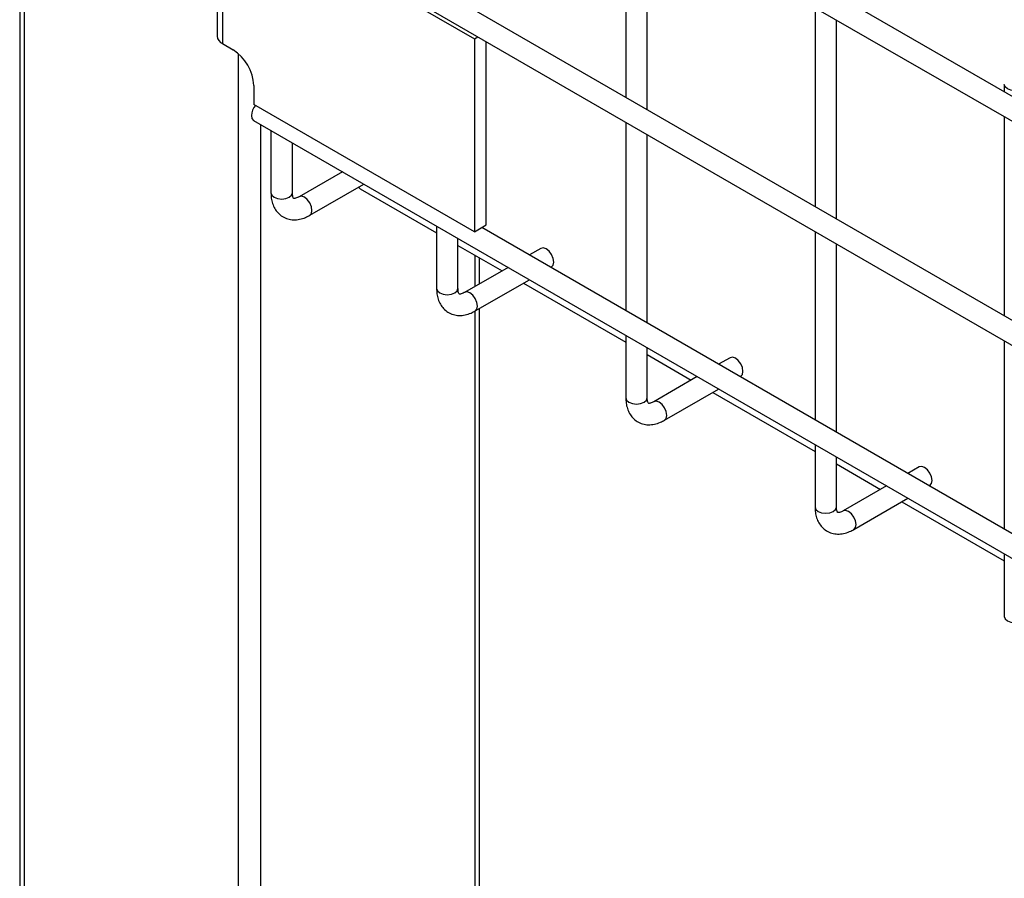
# Model space of a CAD drawing. Header units: inches. Extents: x 0.2 to 10.8, y 0.2 to 8.2.
# Tile 54 of 57: x 8.793 to 9.099, y 7.154 to 7.421. Entities that reach past the tile are written whole.
import ezdxf

# ---------------------------------------------------------------- set-up
doc = ezdxf.new("R2010")
doc.units = ezdxf.units.IN
doc.header["$MEASUREMENT"] = 0

msp = doc.modelspace()

# ---------------------------------------------------------------- linework, layer by layer
for p, q in [((8.79287931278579, 7.778400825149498), (8.79287931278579, 7.059560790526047)), ((10.22168489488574, 6.750405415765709), (8.869048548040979, 7.531265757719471)), ((8.865715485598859, 7.525492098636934), (10.21835183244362, 6.744631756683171)), ((8.846080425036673, 7.465807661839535), (8.934468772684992, 7.414782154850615)), ((10.22168489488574, 6.680659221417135), (8.869048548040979, 7.461519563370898)), ((8.981605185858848, 7.458590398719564), (8.981605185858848, 7.396541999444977)), ((8.794343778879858, 7.087403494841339), (8.794343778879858, 7.453145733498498)), ((8.865715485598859, 7.455745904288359), (10.21835183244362, 6.674885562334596)), ((8.988271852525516, 7.392693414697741), (8.988271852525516, 7.454741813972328)), ((8.854344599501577, 7.432602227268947), (8.854344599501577, 7.415590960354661)), ((8.855979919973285, 7.430323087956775), (8.855979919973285, 7.413311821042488)), ((9.040530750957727, 7.424573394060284), (9.040530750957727, 7.362524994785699)), ((9.047197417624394, 7.358676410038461), (9.047197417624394, 7.420724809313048)), ((8.855979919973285, 7.413311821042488), (8.85936813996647, 7.41135584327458)), ((8.934468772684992, 7.414782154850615), (8.935571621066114, 7.41541881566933)), ((8.934468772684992, 7.414782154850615), (8.934468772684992, 7.354732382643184)), ((8.938151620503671, 7.35685844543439), (8.938151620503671, 7.41392941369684)), ((8.86092966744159, 7.410231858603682), (8.86092966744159, 7.048964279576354)), ((8.865791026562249, 7.400231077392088), (8.865791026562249, 7.394379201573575)), ((9.099456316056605, 7.400611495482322), (9.099456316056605, 7.398254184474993)), ((8.934468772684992, 7.354732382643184), (8.865791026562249, 7.394379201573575)), ((8.865715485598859, 7.389401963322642), (10.21835183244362, 6.608541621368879)), ((8.981605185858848, 7.38884420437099), (8.981605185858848, 7.330198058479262)), ((9.099456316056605, 7.390556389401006), (9.099456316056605, 7.328507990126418)), ((8.868000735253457, 7.034523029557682), (8.868000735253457, 7.388082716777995)), ((8.871119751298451, 7.386282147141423), (8.871119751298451, 7.366839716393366)), ((8.877786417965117, 7.366839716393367), (8.877786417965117, 7.382433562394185)), ((8.988271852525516, 7.326349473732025), (8.988271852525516, 7.384995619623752)), ((8.89336449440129, 7.373440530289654), (8.87985762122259, 7.365643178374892)), ((8.88319068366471, 7.359869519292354), (8.900031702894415, 7.36959163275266)), ((8.898382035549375, 7.368639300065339), (8.898861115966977, 7.368117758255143)), ((8.898861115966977, 7.368117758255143), (8.92267962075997, 7.354367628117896)), ((8.92267962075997, 7.356517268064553), (8.92267962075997, 7.337074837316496)), ((8.934468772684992, 7.354732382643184), (8.938151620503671, 7.35685844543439)), ((10.14974962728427, 6.655842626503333), (8.9367873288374, 7.35607085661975)), ((9.040530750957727, 7.354827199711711), (9.040530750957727, 7.296181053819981)), ((8.929346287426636, 7.337074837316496), (8.929346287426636, 7.352668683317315)), ((8.929346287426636, 7.35051904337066), (8.943062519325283, 7.342600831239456)), ((8.955135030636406, 7.349570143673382), (8.951591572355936, 7.347524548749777)), ((9.047197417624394, 7.292332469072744), (9.047197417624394, 7.350978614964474)), ((8.93458662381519, 7.347493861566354), (8.93458662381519, 7.337707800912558)), ((8.936051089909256, 7.338553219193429), (8.936051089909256, 7.346648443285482)), ((8.944924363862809, 7.343675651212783), (8.931417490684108, 7.335878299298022)), ((8.95825878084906, 7.343675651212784), (8.958468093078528, 7.343796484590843)), ((8.934750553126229, 7.330104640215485), (8.951591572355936, 7.339826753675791)), ((8.949729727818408, 7.338751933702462), (8.981605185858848, 7.320350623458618)), ((8.936051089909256, 7.011842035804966), (8.936051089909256, 7.330855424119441)), ((8.93458662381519, 7.330053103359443), (8.93458662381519, 7.095909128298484)), ((8.981605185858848, 7.322500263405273), (8.981605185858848, 7.303057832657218)), ((8.988271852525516, 7.303057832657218), (8.988271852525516, 7.318651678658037)), ((9.099456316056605, 7.32081019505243), (9.099456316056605, 7.262164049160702)), ((8.988271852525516, 7.316502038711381), (9.001988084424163, 7.308583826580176)), ((9.014060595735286, 7.315553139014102), (9.010517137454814, 7.313507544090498)), ((9.003849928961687, 7.309658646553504), (8.990343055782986, 7.301861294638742)), ((9.017184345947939, 7.309658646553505), (9.017393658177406, 7.309779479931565)), ((8.993676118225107, 7.296087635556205), (9.010517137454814, 7.30580974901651)), ((9.008655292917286, 7.304734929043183), (9.040530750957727, 7.286333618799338)), ((9.040530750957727, 7.288483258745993), (9.040530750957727, 7.269040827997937)), ((9.047197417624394, 7.269040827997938), (9.047197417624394, 7.284634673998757)), ((9.047197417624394, 7.282485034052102), (9.060913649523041, 7.274566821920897)), ((9.072986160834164, 7.281536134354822), (9.069442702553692, 7.279490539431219)), ((9.062775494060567, 7.275641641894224), (9.049268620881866, 7.267844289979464)), ((9.076109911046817, 7.275641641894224), (9.076319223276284, 7.275762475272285)), ((9.052601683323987, 7.262070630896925), (9.069442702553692, 7.271792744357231)), ((9.067580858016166, 7.270717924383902), (9.099456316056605, 7.252316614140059)), ((9.099456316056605, 7.254466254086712), (9.099456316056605, 7.235023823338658))]:
    msp.add_line(p, q)
at = {"flags": 128}
for points in [[(9.106122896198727, 7.400625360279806), (9.106122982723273, 7.400611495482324), (9.105869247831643, 7.399875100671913), (9.105146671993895, 7.399250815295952), (9.104065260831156, 7.39883368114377), (9.102789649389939, 7.398687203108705), (9.101514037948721, 7.39883368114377), (9.100432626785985, 7.399250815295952), (9.099710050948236, 7.399875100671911), (9.099456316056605, 7.400611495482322), (9.09945631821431, 7.400613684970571)], [(8.865024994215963, 7.39092811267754), (8.865204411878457, 7.389990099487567), (8.865715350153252, 7.389402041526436), (8.865715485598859, 7.389401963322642)], [(8.871119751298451, 7.366839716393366), (8.871373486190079, 7.366103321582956), (8.872096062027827, 7.365479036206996), (8.873177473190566, 7.365061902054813), (8.874453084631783, 7.364915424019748), (8.875728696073, 7.365061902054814), (8.876810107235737, 7.365479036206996), (8.877532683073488, 7.366103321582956), (8.877786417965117, 7.366839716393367)], [(8.883197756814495, 7.359873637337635), (8.88370175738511, 7.360457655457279), (8.883881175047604, 7.361395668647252), (8.88370175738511, 7.362540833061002), (8.883190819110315, 7.36371880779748), (8.882426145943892, 7.364750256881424), (8.88152415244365, 7.365478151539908), (8.880622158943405, 7.365791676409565), (8.879865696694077, 7.365647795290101)], [(8.958468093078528, 7.343796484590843), (8.958468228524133, 7.343796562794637), (8.958979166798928, 7.344384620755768), (8.959158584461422, 7.345322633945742), (8.958979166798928, 7.346467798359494), (8.958468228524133, 7.347645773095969), (8.95770355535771, 7.348677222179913), (8.956801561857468, 7.349405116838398), (8.955899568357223, 7.349718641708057), (8.955135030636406, 7.349570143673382)], [(8.92267962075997, 7.337074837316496), (8.922933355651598, 7.336338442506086), (8.923655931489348, 7.335714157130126), (8.924737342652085, 7.335297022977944), (8.926012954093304, 7.335150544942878), (8.92728856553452, 7.335297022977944), (8.928369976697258, 7.335714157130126), (8.929092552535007, 7.336338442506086), (8.929346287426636, 7.337074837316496)], [(8.934757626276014, 7.330108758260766), (8.935261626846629, 7.330692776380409), (8.935441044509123, 7.331630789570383), (8.935261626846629, 7.332775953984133), (8.934750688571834, 7.33395392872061), (8.933986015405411, 7.334985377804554), (8.933084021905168, 7.335713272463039), (8.932182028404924, 7.336026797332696), (8.931425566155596, 7.335882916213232)], [(9.017393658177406, 7.309779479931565), (9.017393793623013, 7.309779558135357), (9.017904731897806, 7.310367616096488), (9.0180841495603, 7.311305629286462), (9.017904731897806, 7.312450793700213), (9.017393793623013, 7.313628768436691), (9.01662912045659, 7.314660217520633), (9.015727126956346, 7.315388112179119), (9.014825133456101, 7.315701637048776), (9.014060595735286, 7.315553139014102)], [(8.981605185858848, 7.303057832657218), (8.981858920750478, 7.302321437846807), (8.982581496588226, 7.301697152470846), (8.983662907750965, 7.301280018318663), (8.984938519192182, 7.301133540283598), (8.986214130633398, 7.301280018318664), (8.987295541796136, 7.301697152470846), (8.988018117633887, 7.302321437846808), (8.988271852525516, 7.303057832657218)], [(8.993683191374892, 7.296091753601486), (8.994187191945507, 7.296675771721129), (8.994366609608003, 7.297613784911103), (8.994187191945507, 7.298758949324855), (8.993676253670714, 7.299936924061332), (8.992911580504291, 7.300968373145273), (8.992009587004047, 7.30169626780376), (8.991107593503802, 7.302009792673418), (8.990351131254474, 7.301865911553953)], [(9.076319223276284, 7.275762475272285), (9.076319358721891, 7.275762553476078), (9.076830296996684, 7.276350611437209), (9.077009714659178, 7.277288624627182), (9.076830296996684, 7.278433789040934), (9.076319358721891, 7.27961176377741), (9.075554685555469, 7.280643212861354), (9.074652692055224, 7.281371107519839), (9.073750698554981, 7.281684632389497), (9.072986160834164, 7.281536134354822)], [(9.040530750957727, 7.269040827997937), (9.040784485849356, 7.268304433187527), (9.041507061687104, 7.267680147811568), (9.042588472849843, 7.267263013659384), (9.04386408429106, 7.26711653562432), (9.045139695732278, 7.267263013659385), (9.046221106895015, 7.267680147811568), (9.046943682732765, 7.268304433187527), (9.047197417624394, 7.269040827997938)], [(9.05260875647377, 7.262074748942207), (9.053112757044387, 7.262658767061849), (9.05329217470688, 7.263596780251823), (9.053112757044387, 7.264741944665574), (9.052601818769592, 7.265919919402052), (9.05183714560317, 7.266951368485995), (9.050935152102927, 7.26767926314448), (9.050033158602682, 7.267992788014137), (9.049276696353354, 7.267848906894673)], [(9.099456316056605, 7.235023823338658), (9.099710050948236, 7.234287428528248), (9.100432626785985, 7.233663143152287), (9.101514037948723, 7.233246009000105), (9.102789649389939, 7.233099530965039), (9.104065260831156, 7.233246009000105), (9.105146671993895, 7.233663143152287), (9.105869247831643, 7.234287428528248), (9.106122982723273, 7.235023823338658)]]:
    msp.add_lwpolyline(points, dxfattribs=at)
for centre, radius, start, end in [((8.85713881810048, 7.415869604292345), 0.002808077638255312, 185.6947992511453, 245.6253417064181), ((8.851846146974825, 7.399596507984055), 0.0139593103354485, 2.605478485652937, 57.39452165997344), ((8.870209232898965, 7.390666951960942), 0.00519081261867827, 138.9963495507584, 177.1161111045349)]:
    msp.add_arc(centre, radius, start, end)
for points, knots in [([(8.871126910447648, 7.366840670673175), (8.871144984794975, 7.366290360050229), (8.87118275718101, 7.365140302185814), (8.871572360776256, 7.363494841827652), (8.872256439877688, 7.361921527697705), (8.87328235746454, 7.360528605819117), (8.874661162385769, 7.359395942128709), (8.876324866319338, 7.358662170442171), (8.878159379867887, 7.358385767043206), (8.880031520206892, 7.358570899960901), (8.881729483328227, 7.35907843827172), (8.882755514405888, 7.359658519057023), (8.883184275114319, 7.359900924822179)], [0, 0, 0, 0, 0.08959521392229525, 0.187239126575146, 0.286003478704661, 0.3856056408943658, 0.4876002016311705, 0.59568394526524, 0.7006836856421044, 0.8094383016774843, 0.9203675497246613, 0.9999999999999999, 0.9999999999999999, 0.9999999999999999, 0.9999999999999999]), ([(8.879861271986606, 7.365656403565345), (8.879812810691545, 7.365624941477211), (8.87950540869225, 7.365425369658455), (8.879024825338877, 7.365245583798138), (8.87850667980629, 7.365115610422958), (8.878219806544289, 7.365129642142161), (8.878179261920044, 7.365161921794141), (8.878194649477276, 7.365112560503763), (8.877985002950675, 7.365449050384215), (8.877815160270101, 7.366041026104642), (8.877802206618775, 7.366601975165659), (8.877796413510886, 7.366852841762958)], [0, 0, 0, 0, 0.01929033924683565, 0.1223634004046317, 0.2270619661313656, 0.3376388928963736, 0.465826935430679, 0.6581481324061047, 0.7932117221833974, 0.9075205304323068, 0.9999999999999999, 0.9999999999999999, 0.9999999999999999, 0.9999999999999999]), ([(8.922686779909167, 7.337075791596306), (8.922704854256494, 7.336525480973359), (8.92274262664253, 7.335375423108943), (8.923132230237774, 7.333729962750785), (8.923816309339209, 7.332156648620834), (8.924842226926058, 7.330763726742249), (8.92622103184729, 7.329631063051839), (8.927884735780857, 7.328897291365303), (8.929719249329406, 7.328620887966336), (8.931591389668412, 7.328806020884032), (8.933289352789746, 7.32931355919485), (8.934315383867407, 7.329893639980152), (8.934744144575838, 7.330136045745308)], [0, 0, 0, 0, 0.08959521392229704, 0.1872391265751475, 0.2860034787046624, 0.3856056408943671, 0.4876002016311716, 0.5956839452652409, 0.700683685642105, 0.8094383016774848, 0.9203675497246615, 1, 1, 1, 1]), ([(8.931421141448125, 7.335891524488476), (8.931372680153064, 7.335860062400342), (8.931065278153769, 7.335660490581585), (8.930584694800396, 7.335480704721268), (8.930066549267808, 7.335350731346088), (8.929779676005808, 7.335364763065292), (8.929739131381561, 7.335397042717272), (8.929754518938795, 7.335347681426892), (8.929544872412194, 7.335684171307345), (8.92937502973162, 7.336276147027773), (8.929362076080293, 7.336837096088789), (8.929356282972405, 7.337087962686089)], [0, 0, 0, 0, 0.01929033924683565, 0.1223634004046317, 0.2270619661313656, 0.3376388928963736, 0.465826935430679, 0.6581481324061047, 0.7932117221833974, 0.9075205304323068, 0.9999999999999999, 0.9999999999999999, 0.9999999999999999, 0.9999999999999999]), ([(8.981612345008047, 7.303058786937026), (8.981630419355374, 7.30250847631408), (8.981668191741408, 7.301358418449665), (8.982057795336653, 7.299712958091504), (8.982741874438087, 7.298139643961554), (8.983767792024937, 7.296746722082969), (8.985146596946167, 7.29561405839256), (8.986810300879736, 7.294880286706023), (8.988644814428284, 7.294603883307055), (8.99051695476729, 7.294789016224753), (8.992214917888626, 7.295296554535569), (8.993240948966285, 7.295876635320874), (8.993669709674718, 7.29611904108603)], [0, 0, 0, 0, 0.08959521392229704, 0.1872391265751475, 0.2860034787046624, 0.3856056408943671, 0.4876002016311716, 0.5956839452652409, 0.700683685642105, 0.8094383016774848, 0.9203675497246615, 1, 1, 1, 1]), ([(8.990346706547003, 7.301874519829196), (8.990298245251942, 7.301843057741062), (8.989990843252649, 7.301643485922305), (8.989510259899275, 7.301463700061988), (8.988992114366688, 7.301333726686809), (8.988705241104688, 7.301347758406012), (8.988664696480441, 7.301380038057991), (8.988680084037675, 7.301330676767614), (8.988470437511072, 7.301667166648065), (8.988300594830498, 7.302259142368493), (8.988287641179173, 7.302820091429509), (8.988281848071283, 7.303070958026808)], [0, 0, 0, 0, 0.01929033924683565, 0.1223634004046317, 0.2270619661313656, 0.3376388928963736, 0.465826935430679, 0.6581481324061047, 0.7932117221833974, 0.9075205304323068, 0.9999999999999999, 0.9999999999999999, 0.9999999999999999, 0.9999999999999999]), ([(9.040537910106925, 7.269041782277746), (9.040555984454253, 7.268491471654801), (9.040593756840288, 7.267341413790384), (9.040983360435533, 7.265695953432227), (9.041667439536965, 7.264122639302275), (9.042693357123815, 7.26272971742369), (9.044072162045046, 7.261597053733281), (9.045735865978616, 7.260863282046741), (9.047570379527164, 7.260586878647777), (9.049442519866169, 7.260772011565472), (9.051140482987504, 7.261279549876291), (9.052166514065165, 7.261859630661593), (9.052595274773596, 7.26210203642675)], [0, 0, 0, 0, 0.08959521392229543, 0.1872391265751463, 0.2860034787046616, 0.3856056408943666, 0.4876002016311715, 0.5956839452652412, 0.7006836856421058, 0.8094383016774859, 0.9203675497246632, 1, 1, 1, 1]), ([(9.049272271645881, 7.267857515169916), (9.049223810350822, 7.267826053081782), (9.048916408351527, 7.267626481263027), (9.048435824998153, 7.267446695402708), (9.047917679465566, 7.267316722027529), (9.047630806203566, 7.267330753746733), (9.047590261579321, 7.267363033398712), (9.047605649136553, 7.267313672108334), (9.04739600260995, 7.267650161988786), (9.047226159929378, 7.268242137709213), (9.047213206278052, 7.26880308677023), (9.047207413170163, 7.269053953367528)], [0, 0, 0, 0, 0.01929033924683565, 0.1223634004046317, 0.2270619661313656, 0.3376388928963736, 0.465826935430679, 0.6581481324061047, 0.7932117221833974, 0.9075205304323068, 0.9999999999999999, 0.9999999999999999, 0.9999999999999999, 0.9999999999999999])]:
    msp.add_open_spline(points, degree=3, knots=knots)

doc.saveas('drawing.dxf')
